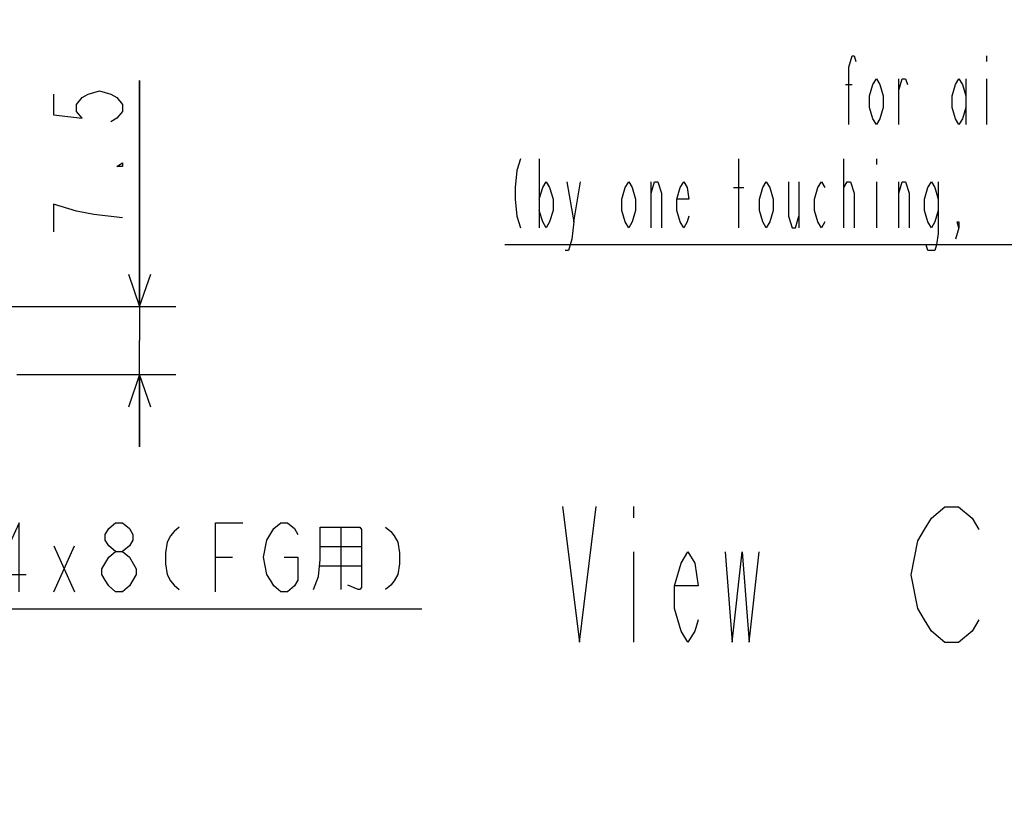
# Model space of a CAD drawing. Header units: millimetres. Extents: x 0 to 770, y -15 to 420.
# Tile 88 of 105: x 487 to 542, y 178 to 222. Entities that reach past the tile are written whole.
import ezdxf

# ---------------------------------------------------------------- set-up
doc = ezdxf.new("R2010")
doc.units = ezdxf.units.MM
doc.header["$LTSCALE"] = 32.67
doc.linetypes.add('PHANTOM', pattern=[0.8, 0.45, -0.05, 0.1, -0.05, 0.1, -0.05])
doc.layers.get('0').update_dxf_attribs({"linetype": 'CONTINUOUS'})
for name, color, linetype in [('CRV2', 7, 'CONTINUOUS'), ('DRA_ITEM', 7, 'CONTINUOUS'), ('DRIV_DIM', 7, 'CONTINUOUS')]:
    doc.layers.add(name, color=color, linetype=linetype)
doc.styles.get("Standard").update_dxf_attribs({"font": 'txt', "width": 0.8})
doc.dimstyles.new('DIMSTYLE_2', dxfattribs={"dimtxt": 3.8, "dimasz": 1.8, "dimexe": 2, "dimexo": 1.5, "dimgap": 0.95, "dimtad": 1, "dimdec": 3, "dimlfac": 2, "dimdsep": 46, "dimtxsty": 'STANDARD', "dimblk": 'OPEN', "dimblk1": 'OPEN', "dimblk2": 'OPEN', "dimcen": 0.09, "dimadec": 0, "dimazin": 0, "dimtp": 0.001, "dimtm": 0.001, "dimtfac": 1, "dimtdec": 3, "dimtofl": 0, "dimtmove": 0, "dimatfit": 3, "dimldrblk": 'OPEN', "dimfxl": 1, "dimtolj": 1, "dimarcsym": 0})

# ---------------------------------------------------------------- blocks, each defined once
blk = doc.blocks.new('_OPEN')
at = {"color": 0, "linetype": 'BYBLOCK'}
for p, q in [((0, 0), (-1, 0.342)), ((-1, -0.342), (0, 0)), ((-1, 0), (0, 0))]:
    blk.add_line(p, q, dxfattribs=at)
blk = doc.blocks.new('*D62')
at = {"layer": 'DRIV_DIM', "color": 2, "linetype": 'CONTINUOUS'}
for p, q in [((493.802, 206.211), (493.802, 218.71)), ((493.802, 218.71), (493.802, 204.336)), ((481.207, 206.211), (495.802, 206.211)), ((493.802, 198.461), (493.802, 204.336)), ((487.023, 202.461), (495.802, 202.461)), ((493.802, 202.461), (493.802, 198.461))]:
    blk.add_line(p, q, dxfattribs=at)
at = {"layer": 'DRIV_DIM', "color": 2, "linetype": 'CONTINUOUS', "xscale": 1.8, "yscale": 1.8, "zscale": 1.8}
for p, rotation in [((493.802, 206.211), 270), ((493.802, 202.461), 90)]:
    blk.add_blockref('_OPEN', p, dxfattribs=dict(at, rotation=rotation))

msp = doc.modelspace()

# ---------------------------------------------------------------- linework, layer by layer
at = {"layer": 'CRV2', "color": 4, "linetype": 'PHANTOM'}
msp.add_arc((385.833557, 275.563239), 109.747249, 10, 260, dxfattribs=at)
at = {"layer": 'DRA_ITEM', "color": 2, "linetype": 'CONTINUOUS'}
for p, q in [((540.575131, 220.073002), (540.575131, 219.756334)), ((535.730137, 216.273001), (535.730137, 218.806329)), ((539.435132, 218.806329), (539.435132, 216.273001)), ((540.575131, 218.806329), (540.575131, 216.273001)), ((532.785153, 218.489661), (533.165141, 218.489661)), ((515.875151, 214.37301), (515.875151, 210.573008)), ((526.895149, 210.573008), (526.895149, 214.37301)), ((532.690129, 210.573008), (532.690129, 214.37301)), ((534.495151, 214.37301), (534.495151, 214.056341)), ((517.775124, 210.889677), (518.155148, 213.106336)), ((522.050155, 210.573008), (522.050155, 213.106336)), ((526.610149, 212.789668), (527.180148, 212.789668)), ((530.220156, 213.106336), (530.220156, 210.573008)), ((532.690129, 212.789668), (532.880141, 213.106336)), ((534.495151, 213.106336), (534.495151, 210.573008)), ((535.730137, 210.573008), (535.730137, 213.106336)), ((574.775139, 209.623003), (513.975139, 209.623003)), ((521.088422, 195.162145), (521.088422, 194.537147)), ((504.918889, 194.022944), (504.918889, 190.579202)), ((489.053861, 192.993777), (490.193859, 190.460449)), ((489.053861, 190.460449), (490.193859, 192.993777)), ((503.77889, 192.954205), (506.058887, 192.954205)), ((521.088422, 192.662154), (521.088422, 187.662152)), ((497.983874, 192.360459), (498.93386, 192.360459)), ((503.77889, 191.885447), (506.058887, 191.885447)), ((482.023875, 189.510452), (509.383875, 189.510452))]:
    msp.add_line(p, q, dxfattribs=at)
for points in [[(532.975129, 216.273001), (532.975129, 219.439666), (533.165141, 220.073002), (533.260128, 220.073002), (533.355152, 219.756334)], [(534.875138, 217.223006), (534.685126, 216.589669), (534.495151, 216.273001), (534.305139, 216.589669), (534.115127, 217.223006), (534.115127, 217.856342), (534.305139, 218.489661), (534.495151, 218.806329), (534.685126, 218.489661), (534.875138, 217.856342), (534.875138, 217.223006)], [(535.730137, 218.173011), (535.920149, 218.806329), (536.110125, 218.806329), (536.205149, 218.489661)], [(539.435132, 217.223006), (539.245157, 216.589669), (539.055145, 216.273001), (538.865133, 216.589669), (538.675121, 217.223006), (538.675121, 217.856342), (538.865133, 218.489661), (539.055145, 218.806329), (539.245157, 218.489661), (539.435132, 217.856342)], [(514.83014, 214.37301), (514.640128, 213.739673), (514.54514, 212.789668), (514.54514, 212.156332), (514.640128, 211.206345), (514.83014, 210.573008)], [(515.875151, 212.156332), (516.065126, 212.789668), (516.255138, 213.106336), (516.44515, 212.789668), (516.635125, 212.156332), (516.635125, 211.522995), (516.44515, 210.889677), (516.255138, 210.573008), (516.065126, 210.889677), (515.875151, 211.522995)], [(517.395137, 213.106336), (517.775124, 210.889677), (517.680136, 209.939672), (517.490124, 209.306335), (517.300149, 209.306335)], [(521.195156, 211.522995), (521.005144, 210.889677), (520.815132, 210.573008), (520.625157, 210.889677), (520.435145, 211.522995), (520.435145, 212.156332), (520.625157, 212.789668), (520.815132, 213.106336), (521.005144, 212.789668), (521.195156, 212.156332), (521.195156, 211.522995)], [(522.050155, 212.473), (522.24013, 213.106336), (522.430142, 213.106336), (522.620154, 212.473), (522.620154, 210.573008)], [(524.14014, 211.206345), (524.045152, 210.889677), (523.85514, 210.573008), (523.665129, 210.889677), (523.475153, 211.522995), (523.475153, 212.156332), (523.665129, 212.789668), (523.85514, 213.106336), (524.045152, 212.789668), (524.14014, 212.156332), (523.475153, 212.156332)], [(528.795122, 211.522995), (528.605146, 210.889677), (528.415135, 210.573008), (528.225123, 210.889677), (528.035147, 211.522995), (528.035147, 212.156332), (528.225123, 212.789668), (528.415135, 213.106336), (528.605146, 212.789668), (528.795122, 212.156332), (528.795122, 211.522995)], [(529.650121, 213.106336), (529.650121, 211.206345), (529.840133, 210.573008), (530.030145, 210.573008), (530.220156, 211.206345)], [(531.645155, 210.889677), (531.455143, 210.573008), (531.265131, 210.889677), (531.075155, 211.522995), (531.075155, 212.156332), (531.265131, 212.789668), (531.455143, 213.106336), (531.645155, 212.789668)], [(532.880141, 213.106336), (533.070153, 213.106336), (533.260128, 212.473), (533.260128, 210.573008)], [(535.730137, 212.473), (535.920149, 213.106336), (536.110125, 213.106336), (536.300136, 212.473), (536.300136, 210.573008)], [(537.915146, 211.522995), (537.725135, 210.889677), (537.535123, 210.573008), (537.345147, 210.889677), (537.155135, 211.522995), (537.155135, 212.156332), (537.345147, 212.789668), (537.535123, 213.106336), (537.725135, 212.789668), (537.915146, 212.156332)], [(537.915146, 213.106336), (537.915146, 210.25634), (537.820122, 209.623004), (537.725135, 209.306335), (537.345147, 209.306335), (537.250123, 209.623004)], [(539.055145, 210.573008), (538.960121, 210.889677), (539.055145, 210.889677), (539.055145, 210.573008), (538.865133, 209.939672)], [(517.150924, 195.162145), (518.088439, 187.662152), (519.025954, 195.162145)], [(487.153887, 190.460449), (487.153887, 194.26045), (485.823877, 191.410454), (487.533875, 191.410454)], [(492.473893, 192.677127), (492.093869, 192.993777), (491.903857, 193.310445), (491.903857, 193.627114), (492.093869, 193.943782), (492.473893, 194.26045), (492.85388, 194.26045), (493.233868, 193.943782), (493.423879, 193.627114), (493.423879, 193.310445), (493.233868, 192.993777), (492.85388, 192.677127)], [(497.983874, 190.460449), (497.983874, 194.26045), (499.503859, 194.26045)], [(501.213857, 193.943782), (501.593881, 194.26045), (501.973868, 194.26045), (502.353892, 193.943782), (502.543868, 193.627114)], [(495.988876, 194.022944), (495.703876, 193.785457), (495.513865, 193.547951), (495.323889, 193.191711), (495.228865, 192.597946), (495.228865, 192.0042), (495.323889, 191.410454), (495.513865, 191.054195), (495.703876, 190.816708), (495.988876, 190.579202)], [(501.783893, 192.360459), (502.543868, 192.360459), (502.543868, 191.093786), (502.353892, 190.777117), (501.973868, 190.460449), (501.593881, 190.460449), (501.213857, 190.777117), (501.023882, 191.093786), (500.83387, 191.410454), (500.643858, 192.360459), (500.83387, 193.310445), (501.213857, 193.943782)], [(503.398867, 190.579202), (503.683866, 191.291701), (503.77889, 192.241706), (503.77889, 194.022944), (505.963863, 194.022944), (506.058887, 193.90421), (506.058887, 190.697955), (505.963863, 190.579202), (505.868875, 190.579202), (505.298876, 190.816708)], [(507.388861, 194.022944), (507.673861, 193.785457), (507.863873, 193.547951), (508.053885, 193.191711), (508.148873, 192.597946), (508.148873, 192.0042), (508.053885, 191.410454), (507.863873, 191.054195), (507.673861, 190.816708), (507.388861, 190.579202)], [(491.713882, 191.727122), (492.093869, 192.360459), (492.473893, 192.677127), (492.85388, 192.677127), (493.233868, 192.360459)], [(524.650935, 188.912148), (524.463425, 188.28715), (524.088441, 187.662152), (523.713456, 188.28715), (523.338436, 189.537146), (523.338436, 190.78716), (523.713456, 192.037156), (524.088441, 192.662154), (524.463425, 192.037156), (524.650935, 190.78716), (523.338436, 190.78716)], [(526.150945, 192.662154), (526.525929, 187.662152), (527.088423, 192.662154), (527.463444, 187.662152), (528.025938, 192.662154)], [(493.233868, 192.360459), (493.613891, 191.727122), (493.613891, 191.410454)], [(492.473893, 190.460449), (492.093869, 190.777117), (491.903857, 191.093786), (491.713882, 191.410454), (491.713882, 191.727122)], [(493.613891, 191.410454), (493.233868, 190.777117), (492.85388, 190.460449), (492.473893, 190.460449)]]:
    msp.add_lwpolyline(points, dxfattribs=at)
at = {"layer": 'DRA_ITEM', "color": 7, "linetype": 'CONTINUOUS'}
msp.add_lwpolyline([(540.15936, 188.899731), (539.784376, 188.274733), (539.034371, 187.649735), (538.284366, 187.649735), (537.534361, 188.274733), (537.159377, 188.899731), (536.784357, 189.524729), (536.409372, 191.399741), (536.784357, 193.274734), (537.159377, 193.899732), (537.534361, 194.52473), (538.284366, 195.149746), (539.034371, 195.149746), (539.784376, 194.52473), (540.15936, 193.899732)], dxfattribs=at)
at = {"layer": 'DRIV_DIM', "color": 2, "linetype": 'CONTINUOUS'}
for points in [[(489.051686, 217.95046), (489.051686, 216.810443), (490.635009, 216.62045), (490.318359, 217.000455), (490.318359, 217.380443), (490.635009, 217.760448), (490.951695, 217.95046), (491.585032, 218.140454), (492.218368, 217.95046), (492.535018, 217.760448), (492.851669, 217.380443), (492.851669, 217.000455), (492.535018, 216.62045), (492.218368, 216.430456)], [(492.851669, 214.150459), (492.851669, 213.960447), (492.535018, 213.960447), (492.851669, 214.150459)], [(490.318359, 211.490456), (489.051686, 211.870444), (489.051686, 210.350458)], [(492.851669, 211.110451), (491.268345, 211.300445), (490.318359, 211.490456)]]:
    msp.add_lwpolyline(points, dxfattribs=at)

# ---------------------------------------------------------------- dimensions: what is measured, and where the dimension line sits
dim = msp.add_linear_dim(base=(493.801687, 202.460898), p1=(479.707036, 206.210898), p2=(485.522872, 202.460898), angle=270, dimstyle='DIMSTYLE_2', dxfattribs=at)
dim.commit()
dim.dimension.update_dxf_attribs({"geometry": '*D62', "text_midpoint": (493.801687, 209.590451), "dimtype": 160})

doc.saveas('drawing.dxf')
